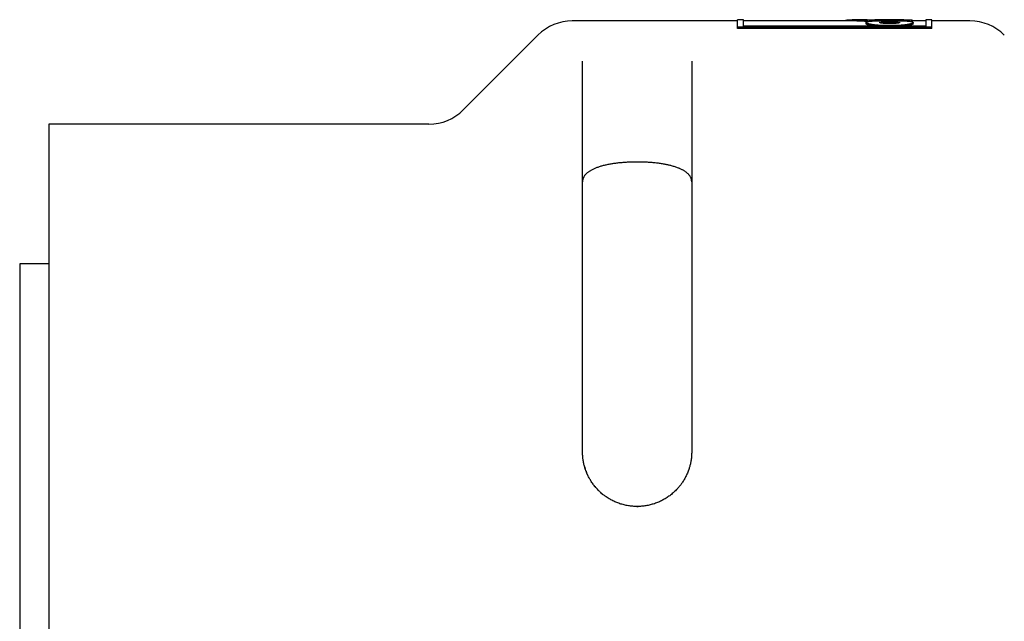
# Model space of a CAD drawing. Header units: millimetres. Extents: x 8 to 428, y 12 to 219.
# Tile 53 of 57: x 338 to 378, y 194 to 219. Entities that reach past the tile are written whole.
import ezdxf

# ---------------------------------------------------------------- set-up
doc = ezdxf.new("R2010")
doc.units = ezdxf.units.MM

msp = doc.modelspace()

# ---------------------------------------------------------------- linework, layer by layer
at = {"color": 7, "linetype": 'Continuous', "lineweight": 30}
for p, q in [((367.41, 218.974), (360.601, 218.974)), ((367.653, 219.024), (367.41, 219.024)), ((367.41, 218.716), (367.41, 219.024)), ((367.653, 218.752), (367.653, 219.024)), ((372.136, 218.974), (367.653, 218.974)), ((371.848, 218.982), (371.849, 218.99)), ((371.848, 218.974), (371.848, 218.982)), ((371.849, 218.99), (371.856, 218.996)), ((371.849, 218.974), (371.849, 218.99)), ((371.856, 218.996), (371.868, 219.002)), ((371.856, 218.974), (371.856, 218.996)), ((371.868, 219.002), (371.885, 219.007)), ((371.868, 218.974), (371.868, 219.002)), ((371.885, 219.007), (371.906, 219.012)), ((371.885, 218.974), (371.885, 219.007)), ((371.906, 219.012), (371.932, 219.016)), ((371.906, 218.974), (371.906, 219.012)), ((371.932, 219.016), (371.962, 219.019)), ((371.932, 218.974), (371.932, 219.016)), ((371.962, 219.019), (371.996, 219.021)), ((371.962, 218.974), (371.962, 219.019)), ((371.996, 219.021), (372.034, 219.023)), ((371.996, 218.974), (371.996, 219.021)), ((372.034, 219.023), (372.075, 219.024)), ((372.034, 218.974), (372.034, 219.023)), ((372.075, 219.024), (372.12, 219.024)), ((372.075, 218.974), (372.075, 219.024)), ((372.12, 219.024), (372.168, 219.024)), ((372.12, 218.974), (372.12, 219.024)), ((372.754, 219.024), (372.136, 219.024)), ((372.168, 218.974), (372.136, 218.974)), ((372.168, 219.024), (372.219, 219.024)), ((372.168, 218.974), (372.168, 219.024)), ((372.219, 218.974), (372.168, 218.974)), ((372.219, 219.024), (372.272, 219.022)), ((372.219, 218.974), (372.219, 219.024)), ((372.272, 218.972), (372.219, 218.974)), ((372.272, 219.022), (372.329, 219.021)), ((372.272, 218.972), (372.272, 219.022)), ((372.329, 218.971), (372.272, 218.972)), ((372.329, 219.021), (372.387, 219.018)), ((372.329, 218.971), (372.329, 219.021)), ((372.387, 218.968), (372.329, 218.971)), ((372.387, 219.018), (372.448, 219.016)), ((372.387, 218.968), (372.387, 219.018)), ((372.448, 218.966), (372.387, 218.968)), ((372.448, 219.016), (372.511, 219.012)), ((372.511, 218.962), (372.448, 218.966)), ((372.511, 219.012), (372.575, 219.009)), ((372.575, 218.959), (372.511, 218.962)), ((372.575, 219.009), (372.641, 219.004)), ((372.641, 218.954), (372.575, 218.959)), ((372.641, 219.004), (372.709, 219)), ((372.709, 218.95), (372.641, 218.954)), ((374.588, 219), (372.709, 219)), ((372.709, 218.95), (372.709, 219)), ((372.803, 218.95), (372.709, 218.95)), ((372.715, 218.858), (372.715, 218.908)), ((372.716, 218.915), (372.721, 218.921)), ((372.721, 218.894), (372.716, 218.901)), ((372.716, 218.851), (372.716, 218.901)), ((372.721, 218.921), (372.73, 218.927)), ((372.73, 218.886), (372.721, 218.894)), ((372.721, 218.844), (372.721, 218.894)), ((372.73, 218.927), (372.743, 218.933)), ((372.743, 218.879), (372.73, 218.886)), ((372.73, 218.837), (372.73, 218.886)), ((372.743, 218.933), (372.759, 218.939)), ((372.759, 218.872), (372.743, 218.879)), ((372.743, 218.879), (372.743, 218.829)), ((372.754, 219.024), (372.785, 219.024)), ((372.759, 218.939), (372.778, 218.944)), ((372.778, 218.864), (372.759, 218.872)), ((372.759, 218.822), (372.759, 218.872)), ((372.778, 218.944), (372.801, 218.949)), ((372.801, 218.857), (372.778, 218.864)), ((372.778, 218.815), (372.778, 218.864)), ((372.785, 219.024), (372.824, 219.024)), ((372.801, 218.949), (372.828, 218.954)), ((372.828, 218.85), (372.801, 218.857)), ((372.801, 218.807), (372.801, 218.857)), ((372.824, 219.024), (372.863, 219.024)), ((372.828, 218.954), (372.858, 218.958)), ((372.858, 218.843), (372.828, 218.85)), ((372.828, 218.8), (372.828, 218.85)), ((372.858, 218.958), (372.891, 218.963)), ((372.891, 218.836), (372.858, 218.843)), ((372.858, 218.793), (372.858, 218.843)), ((372.863, 219.024), (372.903, 219.024)), ((372.891, 218.963), (372.927, 218.966)), ((372.927, 218.829), (372.891, 218.836)), ((372.891, 218.786), (372.891, 218.836)), ((372.903, 219.024), (372.944, 219.024)), ((372.905, 219.024), (372.936, 219.024)), ((372.927, 218.966), (372.967, 218.97)), ((372.967, 218.823), (372.927, 218.829)), ((372.927, 218.78), (372.927, 218.829)), ((372.936, 219.024), (372.974, 219.024)), ((372.944, 219.024), (372.985, 219.023)), ((372.967, 218.97), (373.009, 218.973)), ((373.009, 218.817), (372.967, 218.823)), ((372.967, 218.773), (372.967, 218.823)), ((372.974, 219.024), (373.015, 219.024)), ((372.974, 219.023), (372.974, 219.024)), ((372.985, 219.023), (373.028, 219.023)), ((373.009, 218.973), (373.056, 218.976)), ((373.056, 218.811), (373.009, 218.817)), ((373.009, 218.767), (373.009, 218.817)), ((373.015, 219.024), (373.059, 219.024)), ((373.015, 219.023), (373.015, 219.024)), ((373.028, 219.023), (373.057, 219.023)), ((373.056, 218.976), (373.105, 218.978)), ((373.105, 218.805), (373.056, 218.811)), ((373.056, 218.761), (373.056, 218.811)), ((373.057, 219.023), (373.087, 219.023)), ((373.059, 219.024), (373.106, 219.024)), ((373.059, 219.023), (373.059, 219.024)), ((374.262, 219.024), (373.065, 219.024)), ((373.087, 219.023), (373.117, 219.023)), ((373.105, 218.978), (373.157, 218.981)), ((373.157, 218.8), (373.105, 218.805)), ((373.105, 218.756), (373.105, 218.805)), ((373.106, 219.024), (373.155, 219.024)), ((373.106, 219.023), (373.106, 219.024)), ((373.117, 219.023), (373.146, 219.022)), ((373.146, 219.022), (373.175, 219.022)), ((373.155, 219.024), (373.206, 219.024)), ((373.155, 219.022), (373.155, 219.024)), ((373.157, 218.981), (373.212, 218.983)), ((373.212, 218.796), (373.157, 218.8)), ((373.157, 218.752), (373.157, 218.8)), ((373.175, 219.022), (373.205, 219.022)), ((373.205, 219.022), (373.234, 219.022)), ((373.206, 219.024), (373.259, 219.024)), ((373.206, 219.022), (373.206, 219.024)), ((373.212, 218.983), (373.271, 218.984)), ((373.271, 218.791), (373.212, 218.796)), ((373.212, 218.752), (373.212, 218.796)), ((373.234, 219.022), (373.263, 219.022)), ((373.259, 219.024), (373.314, 219.024)), ((373.259, 219.022), (373.259, 219.024)), ((373.263, 219.022), (373.291, 219.022)), ((373.271, 218.984), (373.332, 218.986)), ((373.332, 218.788), (373.271, 218.791)), ((373.271, 218.752), (373.271, 218.791)), ((373.273, 218.908), (373.274, 218.911)), ((373.274, 218.905), (373.273, 218.908)), ((373.274, 218.911), (373.277, 218.914)), ((373.274, 218.905), (373.274, 218.911)), ((373.277, 218.902), (373.274, 218.905)), ((373.277, 218.914), (373.282, 218.917)), ((373.277, 218.902), (373.277, 218.914)), ((373.282, 218.899), (373.277, 218.902)), ((373.282, 218.917), (373.288, 218.919)), ((373.282, 218.899), (373.282, 218.917)), ((373.288, 218.896), (373.282, 218.899)), ((373.288, 218.919), (373.296, 218.922)), ((373.288, 218.896), (373.288, 218.919)), ((373.296, 218.893), (373.288, 218.896)), ((373.291, 219.022), (373.32, 219.022)), ((373.296, 218.922), (373.306, 218.924)), ((373.296, 218.893), (373.296, 218.922)), ((373.306, 218.89), (373.296, 218.893)), ((373.306, 218.924), (373.317, 218.926)), ((373.306, 218.89), (373.306, 218.924)), ((373.317, 218.888), (373.306, 218.89)), ((373.314, 219.024), (373.371, 219.024)), ((373.314, 219.022), (373.314, 219.024)), ((373.317, 218.926), (373.33, 218.928)), ((373.317, 218.888), (373.317, 218.926)), ((373.33, 218.885), (373.317, 218.888)), ((373.32, 219.022), (373.349, 219.022)), ((373.33, 218.928), (373.344, 218.93)), ((373.33, 218.885), (373.33, 218.928)), ((373.344, 218.883), (373.33, 218.885)), ((373.332, 218.986), (373.397, 218.987)), ((373.397, 218.785), (373.332, 218.788)), ((373.332, 218.752), (373.332, 218.788)), ((373.344, 218.93), (373.36, 218.932)), ((373.344, 218.883), (373.344, 218.93)), ((373.36, 218.881), (373.344, 218.883)), ((373.349, 219.022), (373.378, 219.021)), ((373.36, 218.882), (373.354, 218.882)), ((373.36, 218.932), (373.377, 218.934)), ((373.36, 218.882), (373.36, 218.932)), ((373.377, 218.884), (373.36, 218.882)), ((373.377, 218.879), (373.36, 218.881)), ((373.371, 219.024), (373.43, 219.024)), ((373.371, 219.021), (373.371, 219.024)), ((373.377, 218.934), (373.395, 218.935)), ((373.377, 218.884), (373.377, 218.934)), ((373.395, 218.885), (373.377, 218.884)), ((373.395, 218.877), (373.377, 218.879)), ((373.378, 219.021), (373.407, 219.021)), ((373.395, 218.935), (373.414, 218.937)), ((373.395, 218.885), (373.395, 218.935)), ((373.414, 218.887), (373.395, 218.885)), ((373.414, 218.875), (373.395, 218.877)), ((373.397, 218.987), (373.464, 218.988)), ((373.464, 218.782), (373.397, 218.785)), ((373.397, 218.752), (373.397, 218.785)), ((373.407, 219.021), (373.435, 219.021)), ((373.414, 218.937), (373.434, 218.938)), ((373.414, 218.887), (373.414, 218.937)), ((373.434, 218.888), (373.414, 218.887)), ((373.434, 218.873), (373.414, 218.875)), ((373.43, 219.024), (373.49, 219.024)), ((373.43, 219.021), (373.43, 219.024)), ((373.434, 218.938), (373.456, 218.939)), ((373.434, 218.888), (373.434, 218.938)), ((373.456, 218.889), (373.434, 218.888)), ((373.456, 218.872), (373.434, 218.873)), ((373.435, 219.021), (373.464, 219.021)), ((373.456, 218.939), (373.478, 218.94)), ((373.456, 218.889), (373.456, 218.939)), ((373.478, 218.89), (373.456, 218.889)), ((373.478, 218.87), (373.456, 218.872)), ((373.464, 219.021), (373.493, 219.021)), ((373.464, 218.988), (373.534, 218.989)), ((373.534, 218.781), (373.464, 218.782)), ((373.464, 218.752), (373.464, 218.782)), ((373.478, 218.94), (373.501, 218.941)), ((373.478, 218.89), (373.478, 218.94)), ((373.501, 218.891), (373.478, 218.89)), ((373.501, 218.869), (373.478, 218.87)), ((373.49, 219.024), (373.552, 219.024)), ((373.49, 219.021), (373.49, 219.024)), ((373.493, 219.021), (373.522, 219.021)), ((373.501, 218.941), (373.526, 218.942)), ((373.501, 218.891), (373.501, 218.941)), ((373.526, 218.892), (373.501, 218.891)), ((373.526, 218.868), (373.501, 218.869)), ((373.522, 219.021), (373.551, 219.021)), ((373.526, 218.942), (373.55, 218.943)), ((373.526, 218.892), (373.526, 218.942)), ((373.55, 218.893), (373.526, 218.892)), ((373.55, 218.867), (373.526, 218.868)), ((373.534, 218.989), (373.608, 218.989)), ((373.608, 218.78), (373.534, 218.781)), ((373.534, 218.752), (373.534, 218.781)), ((373.55, 218.943), (373.576, 218.943)), ((373.55, 218.893), (373.55, 218.943)), ((373.576, 218.893), (373.55, 218.893)), ((373.576, 218.866), (373.55, 218.867)), ((373.551, 219.021), (373.58, 219.021)), ((373.552, 219.024), (373.615, 219.024)), ((373.552, 219.021), (373.552, 219.024)), ((373.576, 218.943), (373.602, 218.944)), ((373.576, 218.893), (373.576, 218.943)), ((373.602, 218.894), (373.576, 218.893)), ((373.602, 218.865), (373.576, 218.866)), ((373.58, 219.021), (373.61, 219.021)), ((373.602, 218.944), (373.629, 218.944)), ((373.602, 218.894), (373.602, 218.944)), ((373.629, 218.894), (373.602, 218.894)), ((373.629, 218.865), (373.602, 218.865)), ((373.608, 218.989), (373.684, 218.989)), ((373.684, 218.779), (373.608, 218.78)), ((373.608, 218.752), (373.608, 218.78)), ((373.61, 219.021), (373.639, 219.021)), ((373.615, 219.024), (373.68, 219.024)), ((373.615, 219.021), (373.615, 219.024)), ((373.629, 218.944), (373.656, 218.944)), ((373.629, 218.894), (373.629, 218.944)), ((373.656, 218.894), (373.629, 218.894)), ((373.656, 218.865), (373.629, 218.865)), ((373.639, 219.021), (373.669, 219.021)), ((373.656, 218.944), (373.684, 218.944)), ((373.656, 218.894), (373.656, 218.944)), ((373.684, 218.894), (373.656, 218.894)), ((373.684, 218.865), (373.656, 218.865)), ((373.669, 219.021), (373.699, 219.021)), ((373.68, 219.024), (373.736, 219.024)), ((373.68, 219.021), (373.68, 219.024)), ((373.684, 218.989), (373.759, 218.989)), ((373.684, 218.944), (373.712, 218.944)), ((373.684, 218.894), (373.684, 218.944)), ((373.712, 218.894), (373.684, 218.894)), ((373.712, 218.865), (373.684, 218.865)), ((373.76, 218.78), (373.684, 218.779)), ((373.684, 218.752), (373.684, 218.779)), ((373.699, 219.021), (374.588, 219.021)), ((373.712, 218.944), (373.74, 218.944)), ((373.712, 218.894), (373.712, 218.944)), ((373.74, 218.894), (373.712, 218.894)), ((373.74, 218.865), (373.712, 218.865)), ((373.736, 219.024), (373.792, 219.024)), ((373.736, 219.021), (373.736, 219.024)), ((373.74, 218.944), (373.767, 218.944)), ((373.74, 218.894), (373.74, 218.944)), ((373.767, 218.894), (373.74, 218.894)), ((373.767, 218.865), (373.74, 218.865)), ((373.759, 218.989), (373.832, 218.989)), ((373.833, 218.781), (373.76, 218.78)), ((373.767, 218.944), (373.794, 218.943)), ((373.767, 218.894), (373.767, 218.944)), ((373.794, 218.893), (373.767, 218.894)), ((373.794, 218.866), (373.767, 218.865)), ((373.792, 219.024), (373.848, 219.024)), ((373.792, 219.021), (373.792, 219.024)), ((373.794, 218.943), (373.819, 218.943)), ((373.794, 218.893), (373.794, 218.943)), ((373.819, 218.893), (373.794, 218.893)), ((373.819, 218.867), (373.794, 218.866)), ((373.819, 218.943), (373.844, 218.942)), ((373.819, 218.893), (373.819, 218.943)), ((373.844, 218.892), (373.819, 218.893)), ((373.844, 218.868), (373.819, 218.867)), ((373.832, 218.989), (373.902, 218.988)), ((373.903, 218.782), (373.833, 218.781)), ((373.833, 218.752), (373.833, 218.781)), ((373.844, 218.942), (373.868, 218.941)), ((373.844, 218.892), (373.844, 218.942)), ((373.868, 218.891), (373.844, 218.892)), ((373.868, 218.869), (373.844, 218.868)), ((373.848, 219.024), (373.904, 219.024)), ((373.848, 219.021), (373.848, 219.024)), ((373.868, 218.941), (373.891, 218.94)), ((373.868, 218.891), (373.868, 218.941)), ((373.891, 218.89), (373.868, 218.891)), ((373.891, 218.87), (373.868, 218.869)), ((373.891, 218.94), (373.914, 218.939)), ((373.891, 218.89), (373.891, 218.94)), ((373.914, 218.889), (373.891, 218.89)), ((373.914, 218.872), (373.891, 218.87)), ((373.902, 218.988), (373.969, 218.987)), ((373.97, 218.785), (373.903, 218.782)), ((373.903, 218.752), (373.903, 218.782)), ((373.904, 219.024), (373.959, 219.024)), ((373.904, 219.021), (373.904, 219.024)), ((373.914, 218.939), (373.935, 218.938)), ((373.914, 218.889), (373.914, 218.939)), ((373.935, 218.888), (373.914, 218.889)), ((373.935, 218.873), (373.914, 218.872)), ((373.935, 218.938), (373.955, 218.937)), ((373.935, 218.888), (373.935, 218.938)), ((373.955, 218.887), (373.935, 218.888)), ((373.955, 218.875), (373.935, 218.873)), ((373.955, 218.937), (373.973, 218.935)), ((373.955, 218.887), (373.955, 218.937)), ((373.973, 218.885), (373.955, 218.887)), ((373.973, 218.877), (373.955, 218.875)), ((373.959, 219.024), (374.014, 219.024)), ((373.959, 219.021), (373.959, 219.024)), ((373.969, 218.987), (374.033, 218.986)), ((374.035, 218.788), (373.97, 218.785)), ((373.97, 218.752), (373.97, 218.785)), ((373.973, 218.935), (373.991, 218.934)), ((373.973, 218.885), (373.973, 218.935)), ((373.991, 218.884), (373.973, 218.885)), ((373.991, 218.879), (373.973, 218.877)), ((373.991, 218.934), (374.007, 218.932)), ((373.991, 218.884), (373.991, 218.934)), ((374.007, 218.882), (373.991, 218.884)), ((374.007, 218.881), (373.991, 218.879)), ((374.007, 218.932), (374.023, 218.93)), ((374.007, 218.882), (374.007, 218.932)), ((374.023, 218.883), (374.007, 218.881)), ((374.013, 218.882), (374.007, 218.882)), ((374.014, 219.024), (374.068, 219.024)), ((374.014, 219.021), (374.014, 219.024)), ((374.023, 218.93), (374.036, 218.928)), ((374.023, 218.883), (374.023, 218.93)), ((374.036, 218.885), (374.023, 218.883)), ((374.033, 218.986), (374.094, 218.984)), ((374.096, 218.791), (374.035, 218.788)), ((374.036, 218.928), (374.049, 218.926)), ((374.036, 218.885), (374.036, 218.928)), ((374.049, 218.888), (374.036, 218.885)), ((374.049, 218.926), (374.059, 218.924)), ((374.049, 218.888), (374.049, 218.926)), ((374.059, 218.89), (374.049, 218.888)), ((374.059, 218.924), (374.069, 218.922)), ((374.059, 218.89), (374.059, 218.924)), ((374.069, 218.893), (374.059, 218.89)), ((374.068, 219.024), (374.12, 219.024)), ((374.068, 219.021), (374.068, 219.024)), ((374.069, 218.922), (374.077, 218.919)), ((374.069, 218.893), (374.069, 218.922)), ((374.077, 218.896), (374.069, 218.893)), ((374.077, 218.919), (374.083, 218.917)), ((374.077, 218.896), (374.077, 218.919)), ((374.083, 218.899), (374.077, 218.896)), ((374.083, 218.917), (374.087, 218.914)), ((374.083, 218.899), (374.083, 218.917)), ((374.087, 218.902), (374.083, 218.899)), ((374.087, 218.914), (374.09, 218.911)), ((374.087, 218.902), (374.087, 218.914)), ((374.09, 218.905), (374.087, 218.902)), ((374.09, 218.911), (374.091, 218.908)), ((374.09, 218.905), (374.09, 218.911)), ((374.091, 218.908), (374.09, 218.905)), ((374.094, 218.984), (374.153, 218.983)), ((374.154, 218.796), (374.096, 218.791)), ((374.096, 218.752), (374.096, 218.791)), ((374.12, 219.024), (374.171, 219.024)), ((374.12, 219.021), (374.12, 219.024)), ((374.153, 218.983), (374.208, 218.981)), ((374.209, 218.8), (374.154, 218.796)), ((374.154, 218.752), (374.154, 218.796)), ((374.171, 219.024), (374.221, 219.024)), ((374.171, 219.021), (374.171, 219.024)), ((374.208, 218.981), (374.26, 218.978)), ((374.262, 218.805), (374.209, 218.8)), ((374.209, 218.752), (374.209, 218.8)), ((374.221, 219.024), (374.268, 219.024)), ((374.221, 219.021), (374.221, 219.024)), ((374.26, 218.978), (374.309, 218.976)), ((374.311, 218.811), (374.262, 218.805)), ((374.262, 218.756), (374.262, 218.805)), ((374.268, 219.024), (374.314, 219.024)), ((374.268, 219.021), (374.268, 219.024)), ((374.309, 218.976), (374.355, 218.973)), ((374.356, 218.817), (374.311, 218.811)), ((374.311, 218.761), (374.311, 218.811)), ((374.314, 219.024), (374.357, 219.024)), ((374.314, 219.021), (374.314, 219.024)), ((374.355, 218.973), (374.398, 218.97)), ((374.399, 218.823), (374.356, 218.817)), ((374.356, 218.767), (374.356, 218.817)), ((374.357, 219.024), (374.398, 219.024)), ((374.357, 219.021), (374.357, 219.024)), ((374.398, 219.024), (374.435, 219.024)), ((374.398, 219.021), (374.398, 219.024)), ((374.398, 218.97), (374.437, 218.966)), ((374.438, 218.829), (374.399, 218.823)), ((374.399, 218.773), (374.399, 218.823)), ((374.435, 219.024), (374.47, 219.024)), ((374.435, 219.021), (374.435, 219.024)), ((374.437, 218.966), (374.473, 218.963)), ((374.475, 218.836), (374.438, 218.829)), ((374.438, 218.78), (374.438, 218.829)), ((374.47, 219.024), (374.502, 219.023)), ((374.47, 219.021), (374.47, 219.024)), ((374.473, 218.963), (374.506, 218.958)), ((374.507, 218.843), (374.475, 218.836)), ((374.475, 218.786), (374.475, 218.836)), ((374.502, 219.023), (374.53, 219.023)), ((374.502, 219.021), (374.502, 219.023)), ((374.506, 218.958), (374.536, 218.954)), ((374.537, 218.85), (374.507, 218.843)), ((374.507, 218.793), (374.507, 218.843)), ((374.53, 219.023), (374.554, 219.022)), ((374.53, 219.021), (374.53, 219.023)), ((374.536, 218.954), (374.563, 218.949)), ((374.563, 218.857), (374.537, 218.85)), ((374.537, 218.8), (374.537, 218.85)), ((374.554, 219.022), (374.575, 219.021)), ((374.554, 219.021), (374.554, 219.022)), ((374.588, 218.95), (374.561, 218.95)), ((374.563, 218.949), (374.585, 218.944)), ((374.586, 218.864), (374.563, 218.857)), ((374.563, 218.808), (374.563, 218.857)), ((374.575, 219.021), (374.575, 219.021)), ((374.585, 218.944), (374.605, 218.939)), ((374.605, 218.872), (374.586, 218.864)), ((374.586, 218.815), (374.586, 218.864)), ((374.588, 219), (374.588, 219.021)), ((374.588, 219.02), (374.591, 219.02)), ((374.588, 218.95), (374.588, 219)), ((375.18, 218.974), (374.588, 218.974)), ((374.591, 219.02), (374.603, 219.019)), ((374.591, 218.974), (374.591, 219.02)), ((374.603, 219.019), (374.61, 219.017)), ((374.603, 218.974), (374.603, 219.019)), ((374.605, 218.939), (374.621, 218.933)), ((374.621, 218.879), (374.605, 218.872)), ((374.605, 218.822), (374.605, 218.872)), ((374.61, 219.017), (374.613, 219.016)), ((374.61, 218.974), (374.61, 219.017)), ((374.613, 218.974), (374.613, 219.016)), ((374.621, 218.933), (374.634, 218.927)), ((374.634, 218.886), (374.621, 218.879)), ((374.621, 218.829), (374.621, 218.879)), ((374.634, 218.927), (374.643, 218.921)), ((374.643, 218.894), (374.634, 218.886)), ((374.634, 218.837), (374.634, 218.886)), ((374.643, 218.921), (374.648, 218.915)), ((374.648, 218.901), (374.643, 218.894)), ((374.643, 218.844), (374.643, 218.894)), ((374.648, 218.851), (374.648, 218.901)), ((374.65, 218.858), (374.65, 218.908)), ((375.423, 219.024), (375.18, 219.024)), ((375.18, 219.024), (375.18, 218.752)), ((375.423, 218.716), (375.423, 219.024)), ((376.994, 218.974), (375.423, 218.974)), ((359.187, 218.389), (356.108, 215.31)), ((375.423, 218.716), (367.41, 218.716)), ((367.41, 218.666), (367.41, 218.716)), ((375.423, 218.666), (367.41, 218.666)), ((375.18, 218.752), (367.653, 218.752)), ((375.423, 218.666), (375.423, 218.716)), ((361.023, 201.224), (361.023, 217.314)), ((354.694, 214.724), (339.023, 214.724)), ((339.023, 214.724), (339.023, 193.724)), ((339.023, 208.974), (337.823, 208.974)), ((337.823, 208.974), (337.823, 193.724)), ((361.111, 200.6), (361.128, 200.544)), ((361.167, 200.433), (361.189, 200.376)), ((361.536, 199.794), (361.564, 199.76)), ((361.784, 199.537), (361.849, 199.482)), ((363.263, 198.975), (363.314, 198.975))]:
    msp.add_line(p, q, dxfattribs=at)
at = {"color": 7, "linetype": 'Continuous', "lineweight": 30, "flags": 128}
for points in [[(373.76, 218.752), (373.76, 218.755), (373.76, 218.78)], [(374.035, 218.752), (374.035, 218.763), (374.035, 218.788)]]:
    msp.add_lwpolyline(points, dxfattribs=at)
at = {"color": 7, "linetype": 'Continuous', "lineweight": 30}
for centre, start, end in [((360.601, 216.974), 90, 135), ((376.994, 216.974), 45, 90), ((354.694, 216.724), 270, 315)]:
    msp.add_arc(centre, 2, start, end, dxfattribs=at)
for centre, major_axis, ratio, start_param, end_param in [((372.716, 192.974), (0.039, 26.05), 0.016378, 0.091839, 0.094669), ((372.715, 192.974), (-0.04, 26.05), 0.016372, 6.185685, 6.188515), ((372.715, 192.974), (-0.04, 26), 0.016372, 6.185685, 6.18851), ((374.65, 192.974), (-0.061, 26.05), 0.024555, 6.188483, 6.191314), ((374.648, 192.974), (0.062, 26.05), 0.024445, 0.094703, 0.097518), ((374.648, 192.974), (0.062, 26), 0.024445, 0.094703, 0.097518)]:
    msp.add_ellipse(centre, major_axis=major_axis, ratio=ratio, start_param=start_param, end_param=end_param, dxfattribs=at)
for points, knots in [([(372.721, 218.844), (372.721, 218.845), (372.719, 218.846), (372.718, 218.849), (372.716, 218.85), (372.716, 218.851)], [0, 0, 0, 0, 0.34676, 0.67338, 1, 1, 1, 1]), ([(372.73, 218.837), (372.729, 218.837), (372.727, 218.839), (372.724, 218.841), (372.722, 218.843), (372.721, 218.844)], [0, 0, 0, 0, 0.347154, 0.673577, 1, 1, 1, 1]), ([(372.743, 218.829), (372.741, 218.83), (372.739, 218.832), (372.734, 218.834), (372.732, 218.836), (372.73, 218.837)], [0, 0, 0, 0, 0.35111, 0.675555, 1, 1, 1, 1]), ([(372.759, 218.822), (372.757, 218.823), (372.753, 218.824), (372.748, 218.827), (372.745, 218.828), (372.743, 218.829)], [0, 0, 0, 0, 0.355149, 0.677574, 1, 1, 1, 1]), ([(372.778, 218.815), (372.776, 218.815), (372.772, 218.817), (372.765, 218.82), (372.761, 218.821), (372.759, 218.822)], [0, 0, 0, 0, 0.359242, 0.679621, 1, 1, 1, 1]), ([(372.801, 218.807), (372.799, 218.808), (372.793, 218.81), (372.786, 218.812), (372.781, 218.814), (372.778, 218.815)], [0, 0, 0, 0, 0.363339, 0.681669, 1, 1, 1, 1]), ([(372.828, 218.8), (372.825, 218.801), (372.819, 218.803), (372.81, 218.805), (372.804, 218.807), (372.801, 218.807)], [0, 0, 0, 0, 0.367371, 0.683686, 1, 1, 1, 1]), ([(372.858, 218.793), (372.854, 218.794), (372.847, 218.796), (372.837, 218.798), (372.831, 218.799), (372.828, 218.8)], [0, 0, 0, 0, 0.37127, 0.68564, 1, 1, 1, 1]), ([(372.891, 218.786), (372.886, 218.787), (372.879, 218.789), (372.868, 218.791), (372.861, 218.792), (372.858, 218.793)], [0, 0, 0, 0, 0.374909, 0.68746, 1, 1, 1, 1]), ([(372.927, 218.78), (372.922, 218.78), (372.914, 218.782), (372.902, 218.784), (372.894, 218.786), (372.891, 218.786)], [0, 0, 0, 0, 0.37818, 0.689095, 1, 1, 1, 1]), ([(372.967, 218.773), (372.962, 218.774), (372.952, 218.775), (372.939, 218.778), (372.931, 218.779), (372.927, 218.78)], [0, 0, 0, 0, 0.380941, 0.690475, 1, 1, 1, 1]), ([(373.009, 218.767), (373.004, 218.768), (372.994, 218.769), (372.98, 218.771), (372.971, 218.772), (372.967, 218.773)], [0, 0, 0, 0, 0.38304, 0.691524, 1, 1, 1, 1]), ([(373.056, 218.761), (373.05, 218.762), (373.039, 218.763), (373.024, 218.765), (373.014, 218.766), (373.009, 218.767)], [0, 0, 0, 0, 0.384311, 0.692159, 1, 1, 1, 1]), ([(373.105, 218.756), (373.098, 218.756), (373.087, 218.758), (373.071, 218.759), (373.061, 218.761), (373.056, 218.761)], [0, 0, 0, 0, 0.384589, 0.692298, 1, 1, 1, 1]), ([(374.311, 218.761), (374.304, 218.761), (374.293, 218.759), (374.277, 218.757), (374.267, 218.756), (374.262, 218.756)], [0, 0, 0, 0, 0.384968, 0.692487, 1, 1, 1, 1]), ([(374.356, 218.767), (374.35, 218.766), (374.34, 218.765), (374.325, 218.763), (374.315, 218.762), (374.311, 218.761)], [0, 0, 0, 0, 0.38465, 0.692329, 1, 1, 1, 1]), ([(374.399, 218.773), (374.394, 218.772), (374.384, 218.771), (374.37, 218.769), (374.361, 218.768), (374.356, 218.767)], [0, 0, 0, 0, 0.38335, 0.691679, 1, 1, 1, 1]), ([(374.438, 218.78), (374.433, 218.779), (374.424, 218.777), (374.411, 218.775), (374.403, 218.774), (374.399, 218.773)], [0, 0, 0, 0, 0.381239, 0.690624, 1, 1, 1, 1]), ([(374.475, 218.786), (374.47, 218.786), (374.462, 218.784), (374.45, 218.782), (374.442, 218.78), (374.438, 218.78)], [0, 0, 0, 0, 0.378487, 0.689248, 1, 1, 1, 1]), ([(374.507, 218.793), (374.503, 218.792), (374.496, 218.791), (374.485, 218.789), (374.478, 218.787), (374.475, 218.786)], [0, 0, 0, 0, 0.375252, 0.687631, 1, 1, 1, 1]), ([(374.537, 218.8), (374.533, 218.799), (374.527, 218.798), (374.517, 218.796), (374.511, 218.794), (374.507, 218.793)], [0, 0, 0, 0, 0.371674, 0.685842, 1, 1, 1, 1]), ([(374.563, 218.808), (374.56, 218.807), (374.554, 218.805), (374.545, 218.803), (374.54, 218.801), (374.537, 218.8)], [0, 0, 0, 0, 0.367869, 0.683934, 1, 1, 1, 1]), ([(374.586, 218.815), (374.583, 218.814), (374.578, 218.812), (374.57, 218.81), (374.566, 218.808), (374.563, 218.808)], [0, 0, 0, 0, 0.363956, 0.681978, 1, 1, 1, 1]), ([(374.605, 218.822), (374.603, 218.821), (374.599, 218.82), (374.592, 218.817), (374.588, 218.816), (374.586, 218.815)], [0, 0, 0, 0, 0.360012, 0.680006, 1, 1, 1, 1]), ([(374.621, 218.829), (374.619, 218.829), (374.616, 218.827), (374.61, 218.824), (374.607, 218.823), (374.605, 218.822)], [0, 0, 0, 0, 0.356098, 0.678049, 1, 1, 1, 1]), ([(374.634, 218.837), (374.632, 218.836), (374.629, 218.834), (374.625, 218.832), (374.623, 218.83), (374.621, 218.829)], [0, 0, 0, 0, 0.352264, 0.676132, 1, 1, 1, 1]), ([(374.643, 218.844), (374.642, 218.843), (374.64, 218.841), (374.637, 218.839), (374.635, 218.837), (374.634, 218.837)], [0, 0, 0, 0, 0.348546, 0.674273, 1, 1, 1, 1]), ([(374.648, 218.851), (374.647, 218.85), (374.646, 218.849), (374.644, 218.846), (374.643, 218.845), (374.643, 218.844)], [0, 0, 0, 0, 0.344957, 0.672478, 1, 1, 1, 1]), ([(373.143, 218.752), (373.141, 218.752), (373.134, 218.753), (373.121, 218.754), (373.11, 218.755), (373.105, 218.756)], [0, 0, 0, 0, 0.162381, 0.581195, 1, 1, 1, 1]), ([(374.262, 218.756), (374.255, 218.755), (374.243, 218.754), (374.23, 218.753), (374.223, 218.752), (374.222, 218.752)], [0, 0, 0, 0, 0.5071371, 0.9136625, 1, 1, 1, 1]), ([(365.523, 217.314), (365.523, 217.281), (365.523, 217.216), (365.523, 217.113), (365.523, 217.007), (365.523, 216.897), (365.523, 216.785), (365.523, 216.671), (365.523, 216.556), (365.523, 216.441), (365.523, 216.323), (365.523, 216.202), (365.523, 216.078), (365.523, 215.951), (365.523, 215.821), (365.523, 215.688), (365.523, 215.553), (365.523, 215.41), (365.523, 215.259), (365.523, 215.106), (365.523, 214.984), (365.523, 214.905), (365.523, 214.871), (365.523, 214.857), (365.523, 214.851), (365.523, 214.85), (365.523, 214.848), (365.523, 214.847), (365.523, 214.845), (365.523, 214.843), (365.523, 214.839), (365.523, 214.834), (365.523, 214.827), (365.523, 214.819), (365.523, 214.809), (365.523, 214.797), (365.523, 214.783), (365.523, 214.768), (365.523, 214.75), (365.523, 214.732), (365.523, 214.712), (365.523, 214.691), (365.523, 214.668), (365.523, 214.644), (365.523, 214.617), (365.523, 214.586), (365.523, 214.552), (365.523, 214.515), (365.523, 214.476), (365.523, 214.435), (365.523, 214.392), (365.523, 214.347), (365.523, 214.3), (365.523, 214.25), (365.523, 214.198), (365.523, 214.144), (365.523, 214.087), (365.523, 214.046), (365.523, 214.021), (365.523, 214.015), (365.523, 214.01), (365.523, 214.005), (365.523, 214), (365.523, 213.994), (365.523, 213.981), (365.523, 213.953), (365.523, 213.901), (365.523, 213.833), (365.523, 213.757), (365.523, 213.682), (365.523, 213.608), (365.523, 213.536), (365.523, 213.463), (365.523, 213.388), (365.523, 213.312), (365.523, 213.246), (365.523, 213.189), (365.523, 213.152), (365.523, 213.126), (365.523, 213.109), (365.523, 213.092), (365.523, 213.074), (365.523, 213.004), (365.523, 212.879), (365.523, 212.691), (365.523, 212.491), (365.523, 212.28), (365.523, 212.066), (365.523, 211.857), (365.523, 211.655), (365.523, 211.467), (365.523, 211.318), (365.523, 211.222), (365.523, 211.18), (365.523, 211.163), (365.523, 211.157), (365.523, 211.155), (365.523, 211.153), (365.523, 211.151), (365.523, 211.149), (365.523, 211.144), (365.523, 211.136), (365.523, 211.123), (365.523, 211.108), (365.523, 211.089), (365.523, 211.067), (365.523, 211.042), (365.523, 211.013), (365.523, 210.982), (365.523, 210.948), (365.523, 210.912), (365.523, 210.872), (365.523, 210.83), (365.523, 210.786), (365.523, 210.741), (365.523, 210.693), (365.523, 210.642), (365.523, 210.588), (365.523, 210.533), (365.523, 210.475), (365.523, 210.414), (365.523, 210.35), (365.523, 210.284), (365.523, 210.215), (365.523, 210.143), (365.523, 210.09), (365.523, 210.06), (365.523, 210.052), (365.523, 210.045), (365.523, 210.038), (365.523, 210.031), (365.523, 210.024), (365.523, 210.007), (365.523, 209.971), (365.523, 209.903), (365.523, 209.815), (365.523, 209.717), (365.523, 209.62), (365.523, 209.526), (365.523, 209.433), (365.523, 209.339), (365.523, 209.244), (365.523, 209.147), (365.523, 209.063), (365.523, 208.991), (365.523, 208.945), (365.523, 208.911), (365.523, 208.89), (365.523, 208.868), (365.523, 208.846), (365.523, 208.757), (365.523, 208.6), (365.523, 208.364), (365.523, 208.116), (365.523, 207.854), (365.523, 207.591), (365.523, 207.335), (365.523, 207.089), (365.523, 206.861), (365.523, 206.68), (365.523, 206.565), (365.523, 206.514), (365.523, 206.493), (365.523, 206.486), (365.523, 206.484), (365.523, 206.481), (365.523, 206.479), (365.523, 206.476), (365.523, 206.471), (365.523, 206.462), (365.523, 206.447), (365.523, 206.428), (365.523, 206.406), (365.523, 206.381), (365.523, 206.352), (365.523, 206.319), (365.523, 206.283), (365.523, 206.243), (365.523, 206.2), (365.523, 206.154), (365.523, 206.106), (365.523, 206.056), (365.523, 206.004), (365.523, 205.95), (365.523, 205.892), (365.523, 205.832), (365.523, 205.768), (365.523, 205.699), (365.523, 205.625), (365.523, 205.545), (365.523, 205.46), (365.523, 205.373), (365.523, 205.3), (365.523, 205.245), (365.523, 205.213), (365.523, 205.185), (365.523, 205.161), (365.523, 205.136), (365.523, 205.112), (365.523, 205.053), (365.523, 204.964), (365.523, 204.845), (365.523, 204.729), (365.523, 204.61), (365.523, 204.49), (365.523, 204.372), (365.523, 204.263), (365.523, 204.16), (365.523, 204.069), (365.523, 204.006), (365.523, 203.972), (365.523, 203.961), (365.523, 203.951), (365.523, 203.94), (365.523, 203.93), (365.523, 203.825), (365.523, 203.624), (365.523, 203.327), (365.523, 203.028), (365.523, 202.728), (365.523, 202.427), (365.523, 202.127), (365.523, 201.828), (365.523, 201.527), (365.523, 201.325), (365.523, 201.224)], [0, 0, 0, 0, 0.012894, 0.025788, 0.038682, 0.051574, 0.064466, 0.077358, 0.089512, 0.101666, 0.113819, 0.125975, 0.138138, 0.1503, 0.162461, 0.17462, 0.186777, 0.198932, 0.212302, 0.225669, 0.23743, 0.242604, 0.244881, 0.245883, 0.246014, 0.246145, 0.246276, 0.246407, 0.246539, 0.24667, 0.246977, 0.247393, 0.247917, 0.248548, 0.249384, 0.250356, 0.251462, 0.252705, 0.254083, 0.255596, 0.257147, 0.258819, 0.260611, 0.262523, 0.264556, 0.267084, 0.269776, 0.272632, 0.275653, 0.278838, 0.282127, 0.285574, 0.289179, 0.292944, 0.296866, 0.300948, 0.305188, 0.309587, 0.310173, 0.310562, 0.310951, 0.311338, 0.311726, 0.312112, 0.312498, 0.314612, 0.318344, 0.323977, 0.329483, 0.334862, 0.340114, 0.34524, 0.350238, 0.355686, 0.360974, 0.366103, 0.369401, 0.37263, 0.373688, 0.374872, 0.376057, 0.377242, 0.378426, 0.390446, 0.402465, 0.416123, 0.429779, 0.443435, 0.45709, 0.469105, 0.48112, 0.491693, 0.496345, 0.498392, 0.499292, 0.49941, 0.499528, 0.499646, 0.499764, 0.499882, 0.5, 0.500588, 0.501356, 0.502302, 0.503436, 0.504752, 0.506249, 0.507928, 0.509788, 0.511792, 0.51397, 0.516324, 0.518853, 0.521375, 0.52405, 0.526878, 0.529858, 0.532992, 0.536218, 0.539592, 0.543113, 0.546782, 0.550599, 0.554563, 0.558674, 0.562933, 0.563503, 0.563892, 0.564281, 0.564668, 0.565055, 0.565442, 0.565828, 0.567942, 0.571674, 0.577306, 0.582812, 0.588191, 0.593443, 0.598569, 0.603567, 0.609015, 0.614303, 0.619433, 0.622731, 0.62596, 0.627018, 0.628202, 0.629387, 0.630572, 0.631756, 0.643776, 0.655795, 0.669453, 0.683109, 0.696765, 0.71042, 0.722436, 0.734451, 0.745023, 0.749675, 0.751722, 0.752622, 0.75274, 0.752858, 0.752976, 0.753094, 0.753212, 0.75333, 0.753892, 0.754629, 0.75554, 0.756636, 0.75791, 0.759361, 0.760991, 0.762797, 0.764745, 0.766864, 0.769155, 0.771617, 0.774012, 0.776551, 0.779232, 0.782055, 0.785022, 0.788131, 0.791382, 0.795124, 0.799038, 0.803125, 0.807385, 0.811817, 0.813638, 0.815343, 0.816519, 0.817691, 0.818856, 0.820017, 0.821172, 0.827431, 0.832882, 0.838205, 0.844099, 0.849826, 0.855387, 0.860783, 0.865393, 0.869876, 0.873714, 0.874209, 0.874702, 0.875194, 0.875684, 0.876173, 0.876659, 0.890477, 0.904293, 0.918109, 0.931924, 0.945738, 0.959305, 0.972871, 0.986436, 1, 1, 1, 1]), ([(365.523, 212.352), (365.522, 212.366), (365.521, 212.393), (365.515, 212.433), (365.505, 212.473), (365.491, 212.51), (365.475, 212.544), (365.456, 212.575), (365.436, 212.605), (365.412, 212.635), (365.385, 212.664), (365.357, 212.692), (365.325, 212.719), (365.291, 212.746), (365.255, 212.772), (365.215, 212.798), (365.172, 212.823), (365.126, 212.847), (365.078, 212.871), (365.027, 212.894), (364.97, 212.917), (364.908, 212.94), (364.841, 212.963), (364.77, 212.984), (364.7, 213.004), (364.633, 213.021), (364.568, 213.036), (364.501, 213.051), (364.432, 213.064), (364.359, 213.077), (364.28, 213.09), (364.196, 213.103), (364.111, 213.114), (364.023, 213.124), (363.933, 213.133), (363.84, 213.141), (363.746, 213.148), (363.652, 213.153), (363.558, 213.157), (363.463, 213.16), (363.368, 213.162), (363.274, 213.163), (363.182, 213.162), (363.092, 213.16), (363.002, 213.158), (362.912, 213.154), (362.822, 213.149), (362.731, 213.143), (362.641, 213.136), (362.554, 213.127), (362.469, 213.118), (362.385, 213.108), (362.304, 213.096), (362.223, 213.084), (362.143, 213.07), (362.065, 213.055), (361.989, 213.039), (361.915, 213.022), (361.844, 213.004), (361.776, 212.985), (361.711, 212.965), (361.647, 212.943), (361.586, 212.921), (361.527, 212.897), (361.471, 212.873), (361.418, 212.847), (361.368, 212.82), (361.321, 212.792), (361.278, 212.763), (361.237, 212.733), (361.2, 212.702), (361.166, 212.67), (361.135, 212.637), (361.109, 212.605), (361.088, 212.574), (361.071, 212.544), (361.056, 212.513), (361.044, 212.482), (361.034, 212.45), (361.028, 212.418), (361.023, 212.385), (361.023, 212.363), (361.023, 212.352)], [0, 0, 0, 0, 0.01436, 0.028731, 0.043102, 0.057461, 0.069269, 0.081088, 0.092909, 0.104727, 0.116535, 0.128028, 0.139531, 0.151038, 0.162541, 0.174034, 0.1859, 0.197778, 0.20966, 0.221538, 0.233404, 0.246972, 0.260553, 0.274134, 0.287702, 0.298909, 0.310128, 0.321351, 0.332569, 0.343777, 0.356582, 0.369399, 0.382216, 0.395021, 0.408224, 0.421439, 0.434655, 0.447857, 0.460842, 0.473827, 0.486913, 0.5, 0.512359, 0.52473, 0.537101, 0.54946, 0.562183, 0.574918, 0.587652, 0.600375, 0.612734, 0.625103, 0.637472, 0.64983, 0.662539, 0.675259, 0.687979, 0.700687, 0.713215, 0.725753, 0.738291, 0.750819, 0.763684, 0.77656, 0.789436, 0.802302, 0.815323, 0.828354, 0.841386, 0.854407, 0.867766, 0.881135, 0.894505, 0.907864, 0.919278, 0.930699, 0.94212, 0.953534, 0.965148, 0.976767, 0.988387, 1, 1, 1, 1]), ([(363.273, 198.974), (363.242, 198.975), (363.182, 198.975), (363.092, 198.981), (363.002, 198.99), (362.913, 199.003), (362.824, 199.019), (362.736, 199.039), (362.649, 199.062), (362.563, 199.089), (362.479, 199.119), (362.395, 199.152), (362.313, 199.188), (362.233, 199.228), (362.155, 199.271), (362.078, 199.317), (362.01, 199.361), (361.951, 199.403), (361.9, 199.441), (361.85, 199.48), (361.802, 199.521), (361.754, 199.564), (361.708, 199.607), (361.659, 199.656), (361.608, 199.71), (361.555, 199.771), (361.503, 199.834), (361.454, 199.898), (361.407, 199.965), (361.365, 200.031), (361.326, 200.096), (361.29, 200.159), (361.264, 200.21), (361.246, 200.246), (361.236, 200.269), (361.225, 200.291), (361.215, 200.314), (361.205, 200.336), (361.196, 200.359), (361.18, 200.397), (361.159, 200.451), (361.134, 200.523), (361.112, 200.596), (361.091, 200.671), (361.073, 200.749), (361.058, 200.826), (361.045, 200.904), (361.035, 200.982), (361.028, 201.062), (361.024, 201.143), (361.023, 201.197), (361.023, 201.224)], [0, 0, 0, 0, 0.024939, 0.0498563, 0.0747544, 0.0996362, 0.1245042, 0.1493612, 0.1742099, 0.1990529, 0.223893, 0.2487329, 0.2735753, 0.2984228, 0.3232781, 0.348144, 0.3730232, 0.3908042, 0.4085944, 0.4263946, 0.4442058, 0.4620292, 0.4798655, 0.4977157, 0.5203479, 0.5431207, 0.5660359, 0.5890955, 0.6123013, 0.6356551, 0.6563307, 0.6771234, 0.6980345, 0.7051031, 0.7121853, 0.7192812, 0.7263907, 0.733514, 0.7406511, 0.7478019, 0.7691835, 0.7910064, 0.8132716, 0.8359801, 0.8591329, 0.8827309, 0.9053891, 0.9284445, 0.9518977, 0.9757494, 1, 1, 1, 1]), ([(365.523, 201.224), (365.522, 201.195), (365.522, 201.138), (365.517, 201.052), (365.509, 200.969), (365.498, 200.886), (365.484, 200.806), (365.468, 200.73), (365.451, 200.66), (365.433, 200.594), (365.417, 200.543), (365.406, 200.508), (365.398, 200.487), (365.391, 200.466), (365.383, 200.445), (365.376, 200.424), (365.368, 200.404), (365.352, 200.365), (365.328, 200.307), (365.292, 200.232), (365.254, 200.158), (365.214, 200.086), (365.171, 200.016), (365.129, 199.952), (365.089, 199.895), (365.05, 199.844), (365.01, 199.795), (364.969, 199.746), (364.927, 199.699), (364.878, 199.647), (364.82, 199.591), (364.755, 199.531), (364.686, 199.473), (364.616, 199.419), (364.543, 199.367), (364.468, 199.318), (364.392, 199.272), (364.313, 199.229), (364.233, 199.189), (364.151, 199.152), (364.068, 199.119), (363.983, 199.089), (363.897, 199.062), (363.81, 199.039), (363.722, 199.019), (363.633, 199.003), (363.544, 198.99), (363.454, 198.981), (363.363, 198.975), (363.303, 198.975), (363.273, 198.974)], [0, 0, 0, 0, 0.0256436, 0.0508404, 0.0755913, 0.0998968, 0.1237578, 0.1471751, 0.1674161, 0.1873148, 0.2068717, 0.2133806, 0.2198509, 0.2262825, 0.2326756, 0.2390301, 0.245346, 0.2516235, 0.2757, 0.2996209, 0.3233877, 0.3470022, 0.3704662, 0.3937813, 0.4119974, 0.4301237, 0.448161, 0.4661101, 0.4839722, 0.501748, 0.5267602, 0.5517458, 0.5767074, 0.6016477, 0.6265695, 0.6514753, 0.6763679, 0.70125, 0.7261242, 0.7509934, 0.7758602, 0.8007273, 0.8255974, 0.8504732, 0.8753575, 0.900253, 0.9251622, 0.950088, 0.9750331, 1, 1, 1, 1])]:
    msp.add_open_spline(points, degree=3, knots=knots, dxfattribs=at)

doc.saveas('drawing.dxf')
